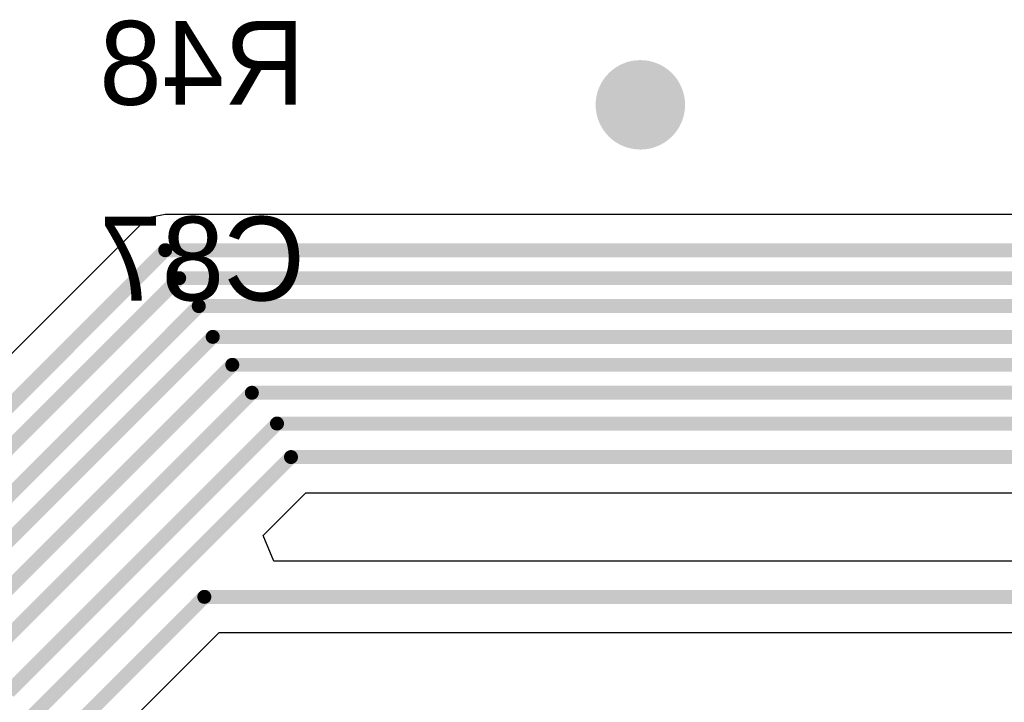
# Model space of a CAD drawing. Header units: millimetres. Extents: x 1.4 to 10.4, y 0 to 10.9.
# Tile 25 of 177: x 3.778 to 4.13, y 3.011 to 3.255. Entities that reach past the tile are written whole.
import ezdxf

# ---------------------------------------------------------------- set-up
doc = ezdxf.new("R2010")
doc.units = ezdxf.units.MM
doc.header["$MEASUREMENT"] = 0
for name, color, linetype in [('BottomLayer', 5, 'Continuous'), ('BottomOverlay', 54, 'Continuous'), ('DrillDrawing', 1, 'Continuous'), ('DrillGuide', 244, 'Continuous'), ('InternalPlane2', 16, 'Continuous'), ('MultiLayer', 9, 'Continuous'), ('TopLayer', 1, 'Continuous')]:
    doc.layers.add(name, color=color, linetype=linetype)

msp = doc.modelspace()

# ---------------------------------------------------------------- linework, layer by layer
at = {"layer": 'BottomLayer'}
for p, q in [((3.82512, 3.18477), (3.82099, 3.18201)), ((3.83, 3.18574), (3.82512, 3.18477)), ((4.1458, 3.18574), (3.83, 3.18574)), ((3.82099, 3.18201), (3.72672, 3.08774)), ((3.86501, 3.07098), (3.88028, 3.08626)), ((3.88028, 3.08626), (5.984, 3.08626)), ((3.86883, 3.06174), (3.86501, 3.07098)), ((4.701, 3.06174), (3.86883, 3.06174)), ((3.79401, 2.98099), (3.84928, 3.03626)), ((3.84928, 3.03626), (4.17193, 3.03626))]:
    msp.add_line(p, q, dxfattribs=at)
for points, const_width in [([(3.994, 3.225, 1), (4.006, 3.225, 1)], 0.012), ([(3.82875, 3.173, 1), (3.83125, 3.173, 1)], 0.0025), ([(3.82875, 3.173, 1), (3.83125, 3.173, 1)], 0.0025), ([(3.83375, 3.163, 1), (3.83625, 3.163, 1)], 0.0025), ([(3.83375, 3.163, 1), (3.83625, 3.163, 1)], 0.0025), ([(3.84075, 3.153, 1), (3.84325, 3.153, 1)], 0.0025), ([(3.84075, 3.153, 1), (3.84325, 3.153, 1)], 0.0025), ([(3.84575, 3.142, 1), (3.84825, 3.142, 1)], 0.0025), ([(3.84575, 3.142, 1), (3.84825, 3.142, 1)], 0.0025), ([(3.85275, 3.132, 1), (3.85525, 3.132, 1)], 0.0025), ([(3.85275, 3.132, 1), (3.85525, 3.132, 1)], 0.0025), ([(3.85975, 3.122, 1), (3.86225, 3.122, 1)], 0.0025), ([(3.85975, 3.122, 1), (3.86225, 3.122, 1)], 0.0025), ([(3.86875, 3.111, 1), (3.87125, 3.111, 1)], 0.0025), ([(3.86875, 3.111, 1), (3.87125, 3.111, 1)], 0.0025), ([(3.87375, 3.099, 1), (3.87625, 3.099, 1)], 0.0025), ([(3.87375, 3.099, 1), (3.87625, 3.099, 1)], 0.0025), ([(3.84275, 3.049, 1), (3.84525, 3.049, 1)], 0.0025), ([(3.84275, 3.049, 1), (3.84525, 3.049, 1)], 0.0025)]:
    msp.add_lwpolyline(points, format="xyb", close=True, dxfattribs=dict(at, const_width=const_width))
at = {"layer": 'BottomLayer', "const_width": 0.005}
for points in [[(3.732, 3.075), (3.83, 3.173)], [(3.83, 3.173), (5.918, 3.173)], [(3.737, 3.065), (3.835, 3.163)], [(3.835, 3.163), (5.928, 3.163)], [(3.744, 3.055), (3.842, 3.153)], [(3.842, 3.153), (5.938, 3.153)], [(3.75, 3.045), (3.847, 3.142)], [(3.847, 3.142), (5.947, 3.142)], [(3.757, 3.035), (3.854, 3.132)], [(3.854, 3.132), (5.957, 3.132)], [(3.764, 3.025), (3.861, 3.122)], [(3.861, 3.122), (5.967, 3.122)], [(3.774, 3.015), (3.87, 3.111)], [(3.87, 3.111), (5.976, 3.111)], [(3.781, 3.005), (3.875, 3.099)], [(3.875, 3.099), (5.984, 3.099)], [(3.785, 2.99), (3.844, 3.049)], [(3.844, 3.049), (4.701, 3.049)]]:
    msp.add_lwpolyline(points, dxfattribs=at)
at = {"layer": 'DrillDrawing', "const_width": 0.006}
msp.add_lwpolyline([(3.997, 3.225, 1), (4.003, 3.225, 1)], format="xyb", close=True, dxfattribs=at)
at = {"layer": 'DrillGuide', "const_width": 0.006}
msp.add_lwpolyline([(3.997, 3.225, 1), (4.003, 3.225, 1)], format="xyb", close=True, dxfattribs=at)
at = {"layer": 'InternalPlane2', "const_width": 0.016}
msp.add_lwpolyline([(3.992, 3.225, 1), (4.008, 3.225, 1)], format="xyb", close=True, dxfattribs=at)
at = {"layer": 'MultiLayer', "const_width": 0.012}
msp.add_lwpolyline([(3.994, 3.225, 1), (4.006, 3.225, 1)], format="xyb", close=True, dxfattribs=at)
at = {"layer": 'TopLayer', "const_width": 0.012}
msp.add_lwpolyline([(3.994, 3.225, 1), (4.006, 3.225, 1)], format="xyb", close=True, dxfattribs=at)

# ---------------------------------------------------------------- texts
at = {"layer": 'BottomOverlay', "text_generation_flag": 2}
for s, p in [('R48', (3.88, 3.225)), ('C87', (3.88, 3.155))]:
    msp.add_text(s, height=0.03, rotation=360, dxfattribs=at).set_placement(p)

doc.saveas('drawing.dxf')
